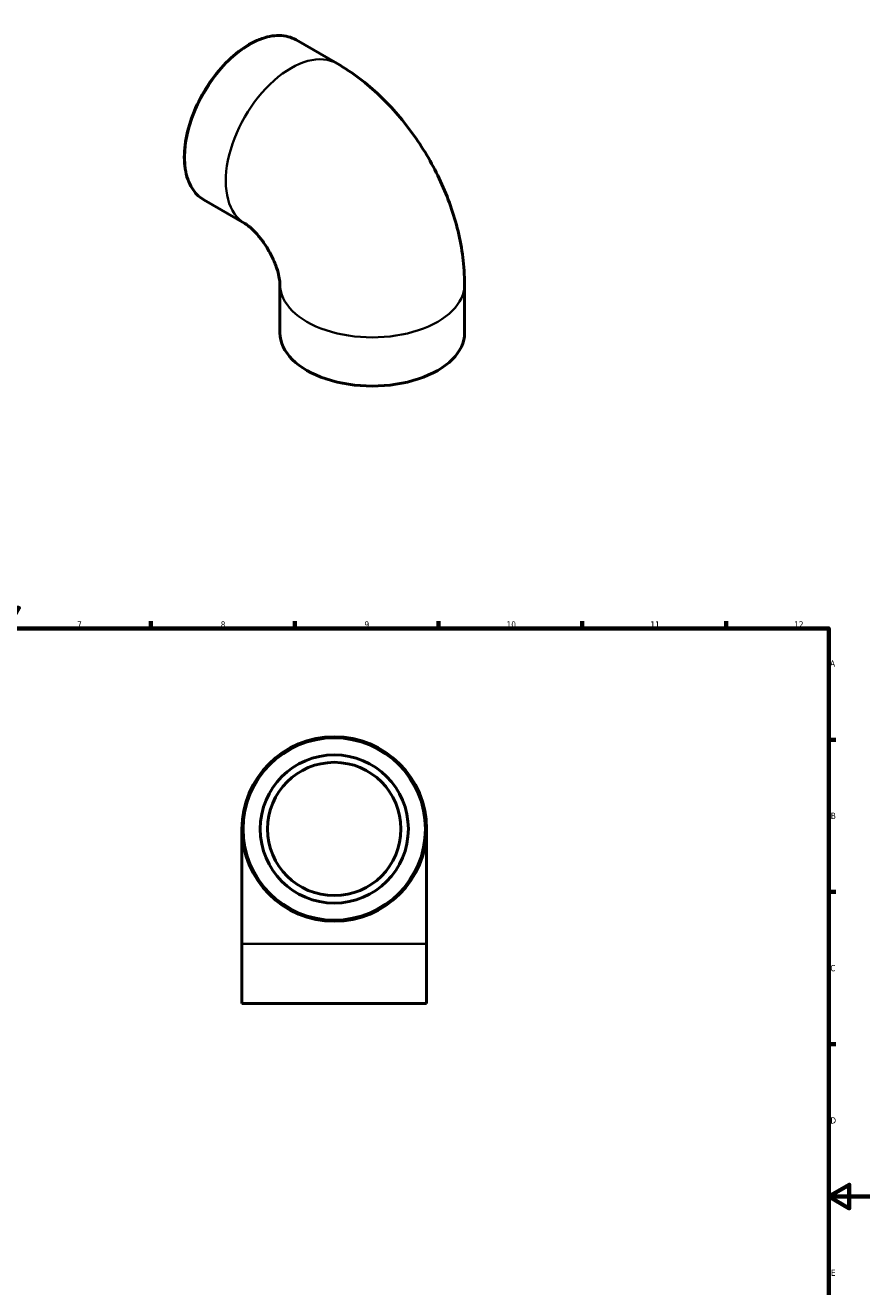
# Model space of a CAD drawing. Header units: millimetres. Extents: x -109 to 906, y -362 to 868.
# Tile 5 of 5: x 429 to 841, y 253 to 868. Entities that reach past the tile are written whole.
import ezdxf

# ---------------------------------------------------------------- set-up
doc = ezdxf.new("R2010")
doc.units = ezdxf.units.MM
for name, color, linetype, lineweight in [('Border (ANSI)', 7, 'Continuous', 70), ('Visible (ANSI)', 7, 'Continuous', 50), ('Visible Narrow (ANSI)', 7, 'Continuous', 35)]:
    doc.layers.add(name, color=color, linetype=linetype, lineweight=lineweight)
doc.styles.add('Note Text (ANSI)', font='tahoma.ttf')

# ---------------------------------------------------------------- blocks, each defined once
blk = doc.blocks.new('Borders Default Border')
at = {"layer": 'Border (ANSI)'}
for p, q in [((70.08, 574), (70.08, 577.45)), ((140.17, 574), (140.17, 577.45)), ((210.25, 574), (210.25, 577.45)), ((280.33, 574), (280.33, 577.45)), ((350.42, 574), (350.42, 577.45)), ((490.58, 574), (490.58, 577.45)), ((560.67, 574), (560.67, 577.45)), ((630.75, 574), (630.75, 577.45)), ((700.83, 574), (700.83, 577.45)), ((770.92, 574), (770.92, 577.45)), ((20, 519.75), (16.55, 519.75)), ((821, 519.75), (824.45, 519.75)), ((20, 445.5), (16.55, 445.5)), ((821, 445.5), (824.45, 445.5)), ((20, 371.25), (16.55, 371.25)), ((821, 371.25), (824.45, 371.25)), ((20, 222.75), (16.55, 222.75)), ((821, 222.75), (824.45, 222.75)), ((20, 148.5), (16.55, 148.5)), ((821, 148.5), (824.45, 148.5)), ((20, 74.25), (16.55, 74.25)), ((821, 74.25), (824.45, 74.25)), ((70.08, 20), (70.08, 16.55)), ((140.17, 20), (140.17, 16.55)), ((210.25, 20), (210.25, 16.55)), ((280.33, 20), (280.33, 16.55)), ((350.42, 20), (350.42, 16.55)), ((490.58, 20), (490.58, 16.55)), ((560.67, 20), (560.67, 16.55)), ((630.75, 20), (630.75, 16.55)), ((700.83, 20), (700.83, 16.55)), ((770.92, 20), (770.92, 16.55))]:
    blk.add_line(p, q, dxfattribs=at)
at = {"layer": 'Border (ANSI)', "flags": 128}
for points in [[(420.5, 594), (420.5, 574), (414.73, 584), (426.27, 584), (420.5, 574)], [(20, 20), (20, 574), (821, 574), (821, 20), (20, 20)], [(0, 297), (20, 297), (10, 302.77), (10, 291.23), (20, 297)], [(841, 297), (821, 297), (831, 302.77), (831, 291.23), (821, 297)], [(420.5, 0), (420.5, 20), (414.73, 10), (426.27, 10), (420.5, 20)]]:
    blk.add_lwpolyline(points, dxfattribs=at)
at = {"layer": 'Border (ANSI)', "attachment_point": 7, "style": 'Note Text (ANSI)'}
for s, insert, char_height in [('1', (34.35, 574.4), 3.05), ('2', (104.2, 574.4), 3.05), ('3', (174.26, 574.34), 3.05), ('4', (244.23, 574.4), 3.05), ('5', (314.48, 574.34), 3.05), ('6', (384.49, 574.34), 3.05), ('7', (454.6, 574.4), 3.05), ('8', (524.63, 574.33), 3.05), ('9', (594.7, 574.34), 3.05), ('10', (663.96, 574.34), 3.048), ('11', (734.04, 574.4), 3.048), ('12', (804.13, 574.4), 3.048), ('A', (16.78, 555.35), 3.05), ('A', (821.63, 555.35), 3.05), ('B', (17.15, 481.1), 3.05), ('B', (821.99, 481.1), 3.05), ('C', (16.95, 406.8), 3.05), ('C', (821.8, 406.8), 3.05), ('D', (16.96, 332.6), 3.05), ('D', (821.81, 332.6), 3.05), ('E', (17.21, 258.35), 3.05), ('E', (822.05, 258.35), 3.05), ('F', (17.29, 184.1), 3.05), ('F', (822.14, 184.1), 3.05), ('G', (16.81, 109.79), 3.05), ('G', (821.66, 109.79), 3.05), ('H', (16.97, 35.6), 3.05), ('H', (821.81, 35.6), 3.05), ('1', (34.35, 16.55), 3.05), ('2', (104.2, 16.55), 3.05), ('3', (174.26, 16.49), 3.05), ('4', (244.23, 16.55), 3.05), ('5', (314.48, 16.49), 3.05), ('6', (384.49, 16.49), 3.05), ('7', (454.6, 16.55), 3.05), ('8', (524.63, 16.48), 3.05), ('9', (594.7, 16.49), 3.05), ('10', (663.96, 16.49), 3.048), ('11', (734.04, 16.55), 3.048), ('12', (804.13, 16.55), 3.048)]:
    blk.add_mtext(s, dxfattribs=dict(at, insert=insert, char_height=char_height))

msp = doc.modelspace()

# ---------------------------------------------------------------- linework, layer by layer
at = {"layer": 'Visible (ANSI)'}
for p, q in [((561.343, 860.888), (581.339, 849.374)), ((516.43, 782.896), (536.426, 771.381)), ((553.48, 718.083), (553.48, 741.792)), ((643.48, 718.083), (643.48, 741.792)), ((534.964, 476.21), (534.964, 420.21)), ((624.964, 420.21), (624.964, 476.21)), ((534.964, 391.21), (534.964, 420.21)), ((624.964, 391.21), (624.964, 420.21)), ((624.964, 391.21), (534.964, 391.21))]:
    msp.add_line(p, q, dxfattribs=at)
for radius in [45, 36.113, 32.502]:
    msp.add_circle((579.964, 476.21), radius, dxfattribs=at)
msp.add_ellipse((598.48, 718.083), major_axis=(-45, 0), ratio=0.5758617, start_param=0, end_param=3.1415927, dxfattribs=at)
for points, knots in [([(561.343, 860.888), (558.938, 862.273), (556.16, 863.004), (550.116, 863.102), (546.84, 862.444), (540.105, 859.794), (536.643, 857.779), (529.913, 852.602), (526.647, 849.439), (520.643, 842.293), (517.906, 838.313), (513.229, 829.934), (511.291, 825.537), (508.408, 816.763), (507.464, 812.387), (506.674, 804.089), (506.829, 800.169), (508.242, 793.187), (509.5, 790.123), (512.68, 785.659), (514.424, 784.051), (516.43, 782.896)], [5.4997209, 5.4997209, 5.4997209, 5.4997209, 5.8098849, 5.8098849, 6.1267268, 6.1267268, 6.4489658, 6.4489658, 6.7715939, 6.7715939, 7.0937663, 7.0937663, 7.415767, 7.415767, 7.7379949, 7.7379949, 8.0606754, 8.0606754, 8.382573, 8.382573, 8.6413135, 8.6413135, 8.6413135, 8.6413135]), ([(581.339, 849.374), (589.031, 844.944), (595.905, 839.622), (608.373, 827.758), (613.961, 821.204), (623.867, 807.178), (628.181, 799.707), (635.375, 784.115), (638.258, 775.998), (642.304, 759.272), (643.48, 750.662), (643.48, 741.792)], [4.712389, 4.712389, 4.712389, 4.712389, 5.0265482, 5.0265482, 5.3407075, 5.3407075, 5.6548668, 5.6548668, 5.969026, 5.969026, 6.2831853, 6.2831853, 6.2831853, 6.2831853]), ([(536.426, 771.381), (536.726, 771.208), (537.234, 770.885), (538.525, 769.905), (539.317, 769.239), (541.091, 767.541), (542.082, 766.486), (544.147, 764.016), (545.222, 762.579), (547.298, 759.448), (548.294, 757.744), (550.053, 754.301), (550.816, 752.561), (552.024, 749.321), (552.48, 747.813), (553.101, 745.249), (553.284, 744.168), (553.459, 742.641), (553.48, 742.114), (553.48, 741.792)], [4.712389, 4.712389, 4.712389, 4.712389, 4.8693403, 4.8693403, 5.0312242, 5.0312242, 5.2048055, 5.2048055, 5.3911683, 5.3911683, 5.5860916, 5.5860916, 5.7815322, 5.7815322, 5.9687162, 5.9687162, 6.1422582, 6.1422582, 6.2831853, 6.2831853, 6.2831853, 6.2831853])]:
    msp.add_open_spline(points, degree=3, knots=knots, dxfattribs=at)
at = {"layer": 'Visible Narrow (ANSI)'}
msp.add_line((624.41, 420.21), (535.518, 420.21), dxfattribs=at)
msp.add_circle((579.964, 476.21), 44.278, dxfattribs=at)
for centre, major_axis, ratio, start_param, end_param in [((538.887, 821.892), (-22.456, -38.996), 0.5780931, 3.1415927, 6.2831853), ((558.882, 810.377), (22.456, 38.996), 0.5780931, 0, 3.1415927), ((598.48, 741.792), (-45, 0), 0.5758617, 0, 3.1415927)]:
    msp.add_ellipse(centre, major_axis=major_axis, ratio=ratio, start_param=start_param, end_param=end_param, dxfattribs=at)

# ---------------------------------------------------------------- block references
msp.add_blockref('Borders Default Border', (0, 0))

doc.saveas('drawing.dxf')
